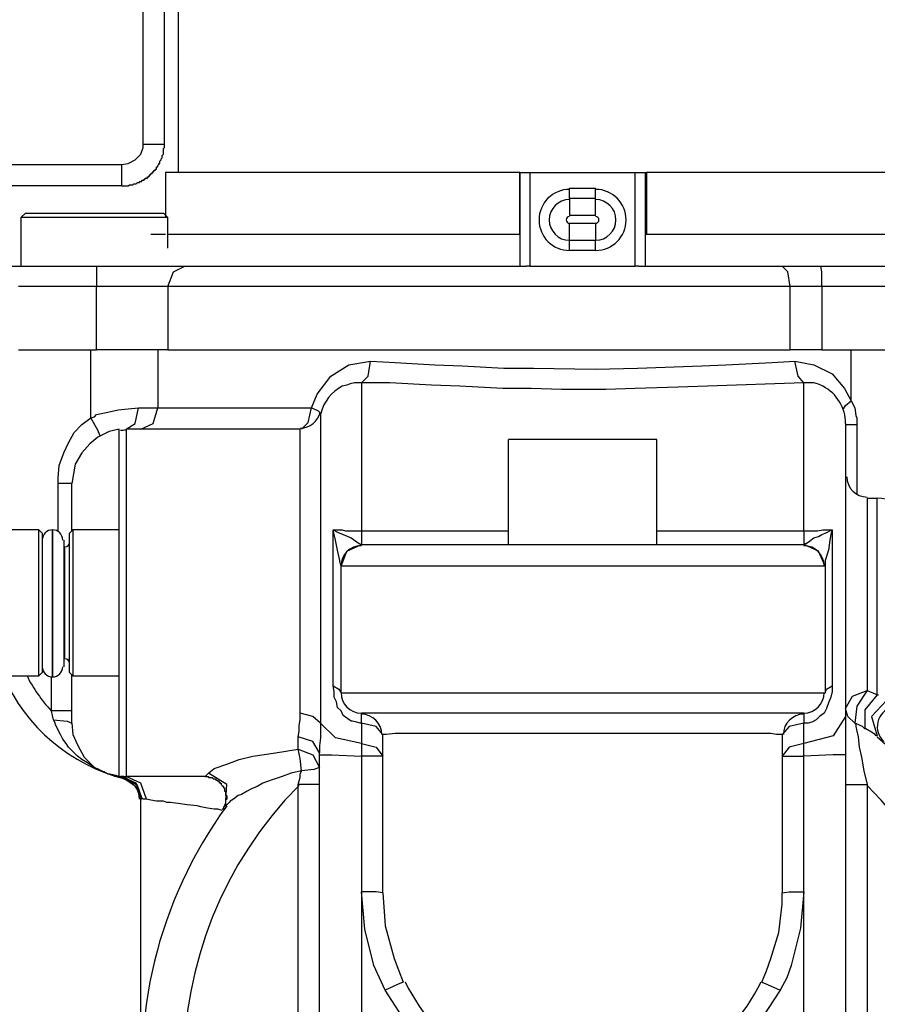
# Model space of a CAD drawing. Extents: x 1152 to 2559, y 156 to 782.
# Tile 65 of 111: x 2064.63 to 2067.17, y 511.51 to 514.44. Entities that reach past the tile are written whole.
import ezdxf

# ---------------------------------------------------------------- set-up
doc = ezdxf.new("R2010")
doc.units = 0
doc.header["$MEASUREMENT"] = 0
doc.layers.add('DISPENSER-SUMP', color=1, linetype='CONTINUOUS')

msp = doc.modelspace()

# ---------------------------------------------------------------- linework, layer by layer
at = {"layer": 'DISPENSER-SUMP', "color": 1, "linetype": 'Continuous'}
for p, q in [((2064.99216, 514.06981), (2064.99216, 514.62444)), ((2065.05603, 514.06981), (2065.05603, 514.62444)), ((2065.09636, 514.55721), (2065.09636, 513.98577)), ((2065.05603, 514.3051), (2065.05603, 514.30847)), ((2064.99216, 514.05972), (2064.99216, 514.06981)), ((2064.99216, 514.06981), (2065.03586, 514.06981)), ((2065.03586, 514.06981), (2065.05603, 514.06981)), ((2065.05603, 514.06644), (2065.05603, 514.06981)), ((2065.05603, 514.06308), (2065.05603, 514.06644)), ((2065.05603, 514.05972), (2065.05603, 514.06308)), ((2064.96863, 514.02275), (2064.98544, 514.03955)), ((2064.98544, 514.03955), (2064.99216, 514.05972)), ((2065.0493, 514.03619), (2065.05267, 514.03955)), ((2065.0493, 514.03283), (2065.0493, 514.03619)), ((2065.0493, 514.02947), (2065.0493, 514.03283)), ((2065.05267, 514.05636), (2065.05603, 514.05972)), ((2065.05267, 514.053), (2065.05267, 514.05636)), ((2065.05267, 514.04964), (2065.05267, 514.053)), ((2065.05267, 514.04628), (2065.05267, 514.04964)), ((2065.05267, 514.04291), (2065.05267, 514.04628)), ((2065.05267, 514.03955), (2065.05267, 514.04291)), ((2064.49467, 514.0093), (2064.92829, 514.0093)), ((2064.92829, 514.0093), (2064.94846, 514.01266)), ((2064.92829, 514.0093), (2064.92829, 513.96224)), ((2064.94846, 514.01266), (2064.96863, 514.02275)), ((2065.0325, 514.00258), (2065.03586, 514.00258)), ((2065.0325, 513.99922), (2065.0325, 514.00258)), ((2065.03586, 514.00594), (2065.03922, 514.0093)), ((2065.03586, 514.00258), (2065.03586, 514.00594)), ((2065.03922, 514.0093), (2065.03922, 514.01266)), ((2065.03922, 514.01266), (2065.04258, 514.01266)), ((2065.04258, 514.01938), (2065.04594, 514.02275)), ((2065.04258, 514.01602), (2065.04258, 514.01938)), ((2065.04258, 514.01266), (2065.04258, 514.01602)), ((2065.04594, 514.02611), (2065.0493, 514.02947)), ((2065.04594, 514.02275), (2065.04594, 514.02611)), ((2065.00897, 513.97232), (2065.00897, 513.97569)), ((2065.00897, 513.97569), (2065.01233, 513.97569)), ((2065.01233, 513.97905), (2065.01569, 513.97905)), ((2065.01233, 513.97569), (2065.01233, 513.97905)), ((2065.01569, 513.98241), (2065.01905, 513.98241)), ((2065.01569, 513.97905), (2065.01569, 513.98241)), ((2065.01905, 513.98241), (2065.01905, 513.98577)), ((2065.01905, 513.98577), (2065.02241, 513.98577)), ((2065.02241, 513.98913), (2065.02577, 513.98913)), ((2065.02241, 513.98577), (2065.02241, 513.98913)), ((2065.02577, 513.99249), (2065.02914, 513.99249)), ((2065.02577, 513.98913), (2065.02577, 513.99249)), ((2065.02914, 513.99249), (2065.02914, 513.99585)), ((2065.02914, 513.99585), (2065.0325, 513.99585)), ((2065.0325, 513.99585), (2065.0325, 513.99922)), ((2065.08628, 513.98577), (2065.05939, 513.98577)), ((2065.05939, 513.98577), (2065.05939, 513.85468)), ((2065.16023, 513.98577), (2065.08628, 513.98577)), ((2065.28124, 513.98577), (2065.16023, 513.98577)), ((2065.44595, 513.98577), (2065.28124, 513.98577)), ((2065.64427, 513.98577), (2065.44595, 513.98577)), ((2065.86613, 513.98577), (2065.64427, 513.98577)), ((2066.11151, 513.98577), (2065.86613, 513.98577)), ((2066.11151, 513.80089), (2066.11151, 513.98577)), ((2066.11151, 513.98577), (2066.12159, 513.98577)), ((2066.11151, 513.98577), (2066.11151, 513.70677)), ((2066.12159, 513.98577), (2066.14176, 513.98577)), ((2066.14176, 513.98577), (2066.45437, 513.98577)), ((2066.14176, 513.98577), (2066.14176, 513.70677)), ((2066.45437, 513.98577), (2066.47454, 513.98577)), ((2066.45437, 513.70677), (2066.45437, 513.98577)), ((2066.47454, 513.98577), (2066.48463, 513.98577)), ((2066.48463, 513.70677), (2066.48463, 513.98577)), ((2066.48463, 513.98577), (2066.48799, 513.98577)), ((2066.48799, 513.98577), (2066.48799, 513.80089)), ((2066.73001, 513.98577), (2066.48799, 513.98577)), ((2066.95186, 513.98577), (2066.73001, 513.98577)), ((2067.15018, 513.98577), (2066.95186, 513.98577)), ((2067.31489, 513.98577), (2067.15018, 513.98577)), ((2064.92829, 513.94543), (2064.49467, 513.94543)), ((2064.92829, 513.96224), (2064.92829, 513.94543)), ((2064.92829, 513.94543), (2064.93166, 513.94543)), ((2064.93166, 513.94543), (2064.93502, 513.94543)), ((2064.93502, 513.94543), (2064.93838, 513.94543)), ((2064.93838, 513.94543), (2064.94174, 513.94543)), ((2064.94174, 513.94543), (2064.9451, 513.94543)), ((2064.9451, 513.94543), (2064.94846, 513.94543)), ((2064.94846, 513.94543), (2064.95182, 513.94879)), ((2064.95182, 513.94879), (2064.95519, 513.94879)), ((2064.95519, 513.94879), (2064.95855, 513.94879)), ((2064.95855, 513.94879), (2064.96191, 513.94879)), ((2064.96191, 513.94879), (2064.96527, 513.95216)), ((2064.96527, 513.95216), (2064.96863, 513.95216)), ((2064.96863, 513.95216), (2064.97199, 513.95216)), ((2064.97199, 513.95216), (2064.97535, 513.95552)), ((2064.97535, 513.95552), (2064.97872, 513.95552)), ((2064.97872, 513.95552), (2064.98208, 513.95552)), ((2064.98208, 513.95552), (2064.98208, 513.95888)), ((2064.98208, 513.95888), (2064.98544, 513.95888)), ((2064.98544, 513.95888), (2064.9888, 513.95888)), ((2064.9888, 513.95888), (2064.9888, 513.96224)), ((2064.9888, 513.96224), (2064.99216, 513.96224)), ((2064.99216, 513.96224), (2064.99552, 513.96224)), ((2064.99552, 513.96224), (2064.99552, 513.9656)), ((2064.99552, 513.9656), (2064.99888, 513.9656)), ((2064.99888, 513.9656), (2064.99888, 513.96896)), ((2064.99888, 513.96896), (2065.00225, 513.96896)), ((2065.00225, 513.96896), (2065.00561, 513.96896)), ((2065.00561, 513.96896), (2065.00561, 513.97232)), ((2065.00561, 513.97232), (2065.00897, 513.97232)), ((2066.25941, 513.91854), (2066.25941, 513.93871)), ((2066.25941, 513.93871), (2066.33672, 513.93871)), ((2066.25941, 513.90846), (2066.25941, 513.91854)), ((2066.33672, 513.91854), (2066.33672, 513.93871)), ((2066.33672, 513.90846), (2066.33672, 513.91854)), ((2066.25941, 513.90846), (2066.25941, 513.88829)), ((2066.33672, 513.90846), (2066.25941, 513.90846)), ((2066.25941, 513.88829), (2066.25941, 513.85804)), ((2066.33672, 513.88829), (2066.33672, 513.90846)), ((2066.33672, 513.85804), (2066.33672, 513.88829)), ((2064.64257, 513.86476), (2064.62913, 513.85131)), ((2064.64257, 513.86476), (2064.66947, 513.86476)), ((2064.66947, 513.86476), (2064.74678, 513.86476)), ((2064.74678, 513.86476), (2064.84762, 513.86476)), ((2064.84762, 513.86476), (2064.95182, 513.86476)), ((2064.95182, 513.86476), (2065.02577, 513.86476)), ((2065.02577, 513.86476), (2065.05267, 513.86476)), ((2065.06611, 513.85131), (2065.05267, 513.86476)), ((2066.33672, 513.85804), (2066.25941, 513.85804)), ((2064.6493, 513.85131), (2064.62913, 513.85131)), ((2064.62913, 513.85131), (2064.62913, 513.70677)), ((2064.7098, 513.85131), (2064.6493, 513.85131)), ((2064.80056, 513.85131), (2064.7098, 513.85131)), ((2064.89804, 513.85131), (2064.80056, 513.85131)), ((2064.98544, 513.85131), (2064.89804, 513.85131)), ((2065.04594, 513.85131), (2064.98544, 513.85131)), ((2065.06611, 513.85131), (2065.04594, 513.85131)), ((2065.06611, 513.76056), (2065.06611, 513.85131)), ((2066.25941, 513.83451), (2066.33672, 513.83451)), ((2066.25941, 513.80089), (2066.25941, 513.83451)), ((2066.33672, 513.83451), (2066.33672, 513.80089)), ((2065.02577, 513.80089), (2065.01569, 513.80089)), ((2065.05939, 513.80089), (2065.02577, 513.80089)), ((2065.15687, 513.80089), (2065.06611, 513.80089)), ((2065.28796, 513.80089), (2065.15687, 513.80089)), ((2065.45603, 513.80089), (2065.28796, 513.80089)), ((2065.65436, 513.80089), (2065.45603, 513.80089)), ((2065.87621, 513.80089), (2065.65436, 513.80089)), ((2066.11151, 513.80089), (2065.87621, 513.80089)), ((2066.25941, 513.78409), (2066.25941, 513.80089)), ((2066.33672, 513.80089), (2066.33672, 513.78409)), ((2066.76026, 513.80089), (2066.48463, 513.80089)), ((2067.01237, 513.80089), (2066.76026, 513.80089)), ((2067.23086, 513.80089), (2067.01237, 513.80089)), ((2066.25941, 513.78409), (2066.33672, 513.78409)), ((2066.25941, 513.774), (2066.25941, 513.78409)), ((2066.25941, 513.75383), (2066.25941, 513.774)), ((2066.33672, 513.774), (2066.33672, 513.78409)), ((2066.33672, 513.75383), (2066.33672, 513.774)), ((2066.33672, 513.75383), (2066.25941, 513.75383)), ((2064.59215, 513.70677), (2064.70644, 513.70677)), ((2064.70644, 513.70677), (2064.85434, 513.70677)), ((2064.85434, 513.70677), (2065.00225, 513.70677)), ((2064.85434, 513.70677), (2064.85434, 513.68997)), ((2064.85434, 513.68997), (2064.85434, 513.64627)), ((2065.00225, 513.70677), (2065.11653, 513.70677)), ((2065.06611, 513.64627), (2065.08292, 513.68997)), ((2065.08292, 513.68997), (2065.11653, 513.70677)), ((2065.11653, 513.70677), (2065.27452, 513.70677)), ((2065.27452, 513.70677), (2065.45603, 513.70677)), ((2065.45603, 513.70677), (2065.6678, 513.70677)), ((2065.6678, 513.70677), (2065.89302, 513.70677)), ((2065.89302, 513.70677), (2066.13168, 513.70677)), ((2066.1384, 513.70677), (2066.13168, 513.70677)), ((2066.14176, 513.70677), (2066.1384, 513.70677)), ((2066.14176, 513.70677), (2066.15185, 513.70677)), ((2066.15185, 513.70677), (2066.29975, 513.70677)), ((2066.29975, 513.70677), (2066.44429, 513.70677)), ((2066.44429, 513.70677), (2066.45437, 513.70677)), ((2066.4611, 513.70677), (2066.45437, 513.70677)), ((2066.46446, 513.70677), (2066.4611, 513.70677)), ((2066.46446, 513.70677), (2066.68295, 513.70677)), ((2066.68295, 513.70677), (2066.89136, 513.70677)), ((2066.90816, 513.68997), (2066.89136, 513.70677)), ((2066.89136, 513.70677), (2066.9485, 513.70677)), ((2066.91489, 513.64627), (2066.90816, 513.68997)), ((2066.9485, 513.70677), (2067.00564, 513.70677)), ((2067.00564, 513.70677), (2067.45943, 513.70677)), ((2067.009, 513.68997), (2067.00564, 513.70677)), ((2067.009, 513.64627), (2067.009, 513.68997)), ((2064.73333, 513.64627), (2064.62241, 513.64627)), ((2064.85434, 513.64627), (2064.73333, 513.64627)), ((2064.97535, 513.64627), (2064.85434, 513.64627)), ((2064.85434, 513.45803), (2064.85434, 513.64627)), ((2065.06611, 513.64627), (2064.97535, 513.64627)), ((2065.06611, 513.64627), (2065.06611, 513.45803)), ((2065.23418, 513.64627), (2065.06611, 513.64627)), ((2065.43251, 513.64627), (2065.23418, 513.64627)), ((2065.65436, 513.64627), (2065.43251, 513.64627)), ((2065.89974, 513.64627), (2065.65436, 513.64627)), ((2066.15521, 513.64627), (2065.89974, 513.64627)), ((2066.41404, 513.64627), (2066.15521, 513.64627)), ((2066.6695, 513.64627), (2066.41404, 513.64627)), ((2066.91489, 513.64627), (2066.6695, 513.64627)), ((2066.96195, 513.64627), (2066.91489, 513.64627)), ((2066.91489, 513.45803), (2066.91489, 513.64627)), ((2067.009, 513.64627), (2066.96195, 513.64627)), ((2067.009, 513.64627), (2067.009, 513.45803)), ((2067.46279, 513.64627), (2067.009, 513.64627)), ((2064.62241, 513.45803), (2064.73333, 513.45803)), ((2064.73333, 513.45803), (2064.85434, 513.45803)), ((2064.83754, 513.25635), (2064.83754, 513.45803)), ((2064.97535, 513.45803), (2064.85434, 513.45803)), ((2065.06611, 513.45803), (2064.97535, 513.45803)), ((2065.03586, 513.45803), (2065.03586, 513.2866)), ((2065.06611, 513.45803), (2065.23418, 513.45803)), ((2065.06611, 513.45803), (2065.23418, 513.45803)), ((2065.23418, 513.45803), (2065.43251, 513.45803)), ((2065.23418, 513.45803), (2065.43251, 513.45803)), ((2065.43251, 513.45803), (2065.65436, 513.45803)), ((2065.43251, 513.45803), (2065.65436, 513.45803)), ((2065.65436, 513.45803), (2065.89974, 513.45803)), ((2065.65436, 513.45803), (2065.89974, 513.45803)), ((2065.89974, 513.45803), (2066.15521, 513.45803)), ((2065.89974, 513.45803), (2066.15521, 513.45803)), ((2066.15521, 513.45803), (2066.41404, 513.45803)), ((2066.15521, 513.45803), (2066.41404, 513.45803)), ((2066.41404, 513.45803), (2066.6695, 513.45803)), ((2066.41404, 513.45803), (2066.6695, 513.45803)), ((2066.6695, 513.45803), (2066.91489, 513.45803)), ((2066.6695, 513.45803), (2066.91489, 513.45803)), ((2066.96195, 513.45803), (2066.91489, 513.45803)), ((2067.009, 513.45803), (2066.96195, 513.45803)), ((2067.009, 513.45803), (2067.46279, 513.45803)), ((2067.0964, 513.30677), (2067.0964, 513.45803)), ((2065.60394, 513.41433), (2065.6678, 513.42442)), ((2065.66108, 513.38072), (2065.6678, 513.42442)), ((2065.6678, 513.42442), (2065.74175, 513.42105)), ((2065.74175, 513.42105), (2065.8594, 513.41433)), ((2066.72329, 513.41433), (2066.8611, 513.42105)), ((2066.8611, 513.42105), (2066.92833, 513.42442)), ((2066.92833, 513.42442), (2066.98547, 513.41433)), ((2066.93842, 513.38072), (2066.92833, 513.42442)), ((2065.55015, 513.38072), (2065.60394, 513.41433)), ((2065.8594, 513.41433), (2065.94008, 513.41097)), ((2065.94008, 513.41097), (2066.06445, 513.40425)), ((2066.06445, 513.40425), (2066.15185, 513.40425)), ((2066.15185, 513.40425), (2066.33672, 513.40089)), ((2066.33672, 513.40089), (2066.4611, 513.40425)), ((2066.4611, 513.40425), (2066.6527, 513.41097)), ((2066.6527, 513.41097), (2066.72329, 513.41433)), ((2066.98547, 513.41433), (2067.03926, 513.38744)), ((2065.50982, 513.32693), (2065.55015, 513.38072)), ((2065.62074, 513.36055), (2065.6073, 513.35719)), ((2065.63083, 513.36055), (2065.62074, 513.36055)), ((2065.64091, 513.36055), (2065.63083, 513.36055)), ((2065.64091, 513.36055), (2065.66108, 513.38072)), ((2065.64091, 513.36055), (2065.64091, 513.32357)), ((2065.72495, 513.36055), (2065.64091, 513.36055)), ((2065.84932, 513.35383), (2065.72495, 513.36055)), ((2066.95522, 513.36055), (2066.6695, 513.35046)), ((2066.95522, 513.36055), (2066.93842, 513.38072)), ((2066.95522, 513.32357), (2066.95522, 513.36055)), ((2066.96531, 513.36055), (2066.95522, 513.36055)), ((2066.97539, 513.36055), (2066.96531, 513.36055)), ((2066.98547, 513.36055), (2066.97539, 513.36055)), ((2066.99556, 513.35719), (2066.98547, 513.36055)), ((2067.03926, 513.38744), (2067.07623, 513.34374)), ((2065.59721, 513.35383), (2065.58377, 513.35046)), ((2065.6073, 513.35719), (2065.59721, 513.35383)), ((2065.93335, 513.35046), (2065.84932, 513.35383)), ((2066.06109, 513.34374), (2065.93335, 513.35046)), ((2066.14512, 513.34374), (2066.06109, 513.34374)), ((2066.23588, 513.34038), (2066.14512, 513.34374)), ((2066.36698, 513.34038), (2066.23588, 513.34038)), ((2066.45437, 513.34374), (2066.36698, 513.34038)), ((2066.58211, 513.3471), (2066.45437, 513.34374)), ((2066.6695, 513.35046), (2066.58211, 513.3471)), ((2067.00564, 513.35383), (2066.99556, 513.35719)), ((2067.01237, 513.35046), (2067.00564, 513.35383)), ((2067.07623, 513.34374), (2067.0964, 513.30677)), ((2065.49301, 513.2866), (2065.50982, 513.32693)), ((2065.64091, 513.32357), (2065.64091, 513.22945)), ((2066.95522, 513.22945), (2066.95522, 513.32357)), ((2067.07959, 513.29332), (2067.0964, 513.30677)), ((2067.0964, 513.30677), (2067.10649, 513.2866)), ((2064.85434, 513.26643), (2064.88796, 513.27315)), ((2064.88796, 513.27315), (2064.91821, 513.27987)), ((2064.91821, 513.27987), (2064.94846, 513.28324)), ((2064.94846, 513.28324), (2064.97872, 513.2866)), ((2064.96863, 513.23954), (2064.97872, 513.2866)), ((2064.97872, 513.2866), (2065.01233, 513.2866)), ((2065.01233, 513.2866), (2065.03586, 513.2866)), ((2065.02241, 513.23954), (2065.03586, 513.2866)), ((2065.03586, 513.2866), (2065.2409, 513.2866)), ((2065.2409, 513.2866), (2065.49301, 513.2866)), ((2065.48293, 513.2429), (2065.49301, 513.2866)), ((2065.51318, 513.27651), (2065.49301, 513.2866)), ((2065.5199, 513.26979), (2065.51318, 513.27651)), ((2067.07287, 513.28324), (2067.07959, 513.29332)), ((2067.10649, 513.2866), (2067.10985, 513.26307)), ((2064.81064, 513.23618), (2064.83754, 513.25635)), ((2064.83754, 513.25635), (2064.84762, 513.25971)), ((2064.8577, 513.21937), (2064.83754, 513.25635)), ((2064.84762, 513.25971), (2064.85434, 513.26643)), ((2065.46276, 513.22273), (2065.48293, 513.2429)), ((2065.5199, 513.26979), (2065.5199, 513.24626)), ((2065.5199, 513.24626), (2065.5199, 513.18239)), ((2067.10985, 513.26307), (2067.11321, 513.25635)), ((2067.11321, 513.25635), (2067.11321, 513.24962)), ((2067.11321, 513.24962), (2067.11321, 513.2429)), ((2067.11321, 513.2429), (2067.11321, 513.23618)), ((2064.77031, 513.18239), (2064.78712, 513.21265)), ((2064.78712, 513.21265), (2064.81064, 513.23618)), ((2064.86443, 513.20256), (2064.8577, 513.21937)), ((2064.89132, 513.21601), (2064.8577, 513.1992)), ((2064.92157, 513.22273), (2064.89132, 513.21601)), ((2064.92157, 513.1992), (2064.92157, 513.22273)), ((2064.94174, 513.22273), (2064.96863, 513.23954)), ((2064.94174, 513.22273), (2064.94174, 513.20256)), ((2065.4594, 513.22273), (2064.94174, 513.22273)), ((2064.98544, 513.22273), (2065.02241, 513.23954)), ((2065.4594, 513.20256), (2065.4594, 513.22273)), ((2065.64091, 513.22945), (2065.64091, 513.09164)), ((2066.95522, 513.09164), (2066.95522, 513.22945)), ((2067.07959, 513.23954), (2067.07959, 513.21601)), ((2067.07959, 513.23618), (2067.08968, 513.23618)), ((2067.07959, 513.21601), (2067.07959, 513.1555)), ((2067.08968, 513.23618), (2067.11321, 513.23618)), ((2067.11321, 513.23618), (2067.11321, 513.02777)), ((2064.8577, 513.1992), (2064.83417, 513.17903)), ((2064.92157, 513.1387), (2064.92157, 513.1992)), ((2064.94174, 513.20256), (2064.94174, 513.14206)), ((2065.4594, 513.14206), (2065.4594, 513.20256)), ((2066.51824, 513.19248), (2066.0779, 513.19248)), ((2066.0779, 512.87987), (2066.0779, 513.19248)), ((2066.51824, 512.87987), (2066.51824, 513.19248)), ((2064.75686, 513.15214), (2064.77031, 513.18239)), ((2064.83417, 513.17903), (2064.81064, 513.15214)), ((2065.5199, 513.18239), (2065.5199, 513.07819)), ((2067.07959, 513.1555), (2067.07959, 513.05802)), ((2064.74342, 513.11517), (2064.75686, 513.15214)), ((2064.81064, 513.15214), (2064.79048, 513.11853)), ((2064.92157, 513.04458), (2064.92157, 513.1387)), ((2064.94174, 513.14206), (2064.94174, 513.04458)), ((2065.4594, 513.04794), (2065.4594, 513.14206)), ((2064.74006, 513.07819), (2064.74342, 513.11517)), ((2064.79048, 513.11853), (2064.78039, 513.06138)), ((2064.74006, 513.06811), (2064.74006, 513.07819)), ((2064.74006, 513.06138), (2064.74006, 513.06811)), ((2065.5199, 513.07819), (2065.5199, 512.9471)), ((2065.64091, 513.09164), (2065.64091, 512.9202)), ((2066.95522, 512.9202), (2066.95522, 513.09164)), ((2064.77031, 513.06138), (2064.74006, 513.06138)), ((2064.74006, 512.9202), (2064.74006, 513.06138)), ((2064.78039, 513.06138), (2064.77031, 513.06138)), ((2064.78039, 512.99416), (2064.78039, 513.06138)), ((2064.92157, 512.9202), (2064.92157, 513.04458)), ((2064.94174, 513.04458), (2064.94174, 512.9202)), ((2065.4594, 512.92693), (2065.4594, 513.04794)), ((2067.07959, 513.05802), (2067.07959, 512.93365)), ((2067.14346, 513.01769), (2067.17371, 513.01769)), ((2067.14346, 513.01769), (2067.14346, 512.99752)), ((2067.17371, 512.99752), (2067.17371, 513.01769)), ((2064.78039, 512.9202), (2064.78039, 512.99416)), ((2067.14346, 512.99752), (2067.14346, 512.94037)), ((2067.17371, 512.93365), (2067.17371, 512.99752)), ((2064.68291, 512.92357), (2064.38375, 512.92357)), ((2064.68291, 512.9034), (2064.68291, 512.92357)), ((2064.693, 512.91348), (2064.68291, 512.92357)), ((2064.72325, 512.9034), (2064.72325, 512.92357)), ((2064.72325, 512.92357), (2064.72325, 512.9034)), ((2064.78375, 512.92357), (2064.77367, 512.91348)), ((2064.78375, 512.92357), (2064.78375, 512.9034)), ((2064.92157, 512.92357), (2064.78375, 512.92357)), ((2064.92157, 512.77903), (2064.92157, 512.9202)), ((2064.94174, 512.9202), (2064.94174, 512.77903)), ((2065.4594, 512.78911), (2065.4594, 512.92693)), ((2065.5199, 512.9471), (2065.5199, 512.79583)), ((2065.55688, 512.76894), (2065.55688, 512.92357)), ((2065.56024, 512.91012), (2065.55688, 512.92357)), ((2065.55688, 512.92357), (2065.57032, 512.91684)), ((2065.55688, 512.92357), (2065.5636, 512.92357)), ((2065.5636, 512.92357), (2065.57032, 512.92357)), ((2065.57032, 512.92357), (2065.57368, 512.92357)), ((2065.57368, 512.92357), (2065.58377, 512.92357)), ((2065.58377, 512.92357), (2065.59385, 512.9202)), ((2065.59385, 512.9202), (2065.60394, 512.9202)), ((2065.60394, 512.9202), (2065.61402, 512.9202)), ((2065.61402, 512.9202), (2065.62074, 512.9202)), ((2065.62074, 512.9202), (2065.62747, 512.9202)), ((2065.62747, 512.9202), (2065.63419, 512.9202)), ((2065.63419, 512.9202), (2065.64091, 512.9202)), ((2065.64091, 512.9202), (2065.64091, 512.89331)), ((2065.64091, 512.9202), (2066.0779, 512.9202)), ((2066.51824, 512.9202), (2066.95522, 512.9202)), ((2066.95522, 512.9202), (2066.95522, 512.89331)), ((2066.95522, 512.9202), (2066.97539, 512.9202)), ((2066.97539, 512.9202), (2066.99556, 512.9202)), ((2066.99556, 512.9202), (2067.01237, 512.92357)), ((2067.01237, 512.92357), (2067.02917, 512.92357)), ((2067.02581, 512.91684), (2067.03253, 512.9202)), ((2067.02917, 512.92357), (2067.0359, 512.92357)), ((2067.03253, 512.9202), (2067.03926, 512.92357)), ((2067.0359, 512.92357), (2067.03926, 512.92357)), ((2067.03926, 512.92357), (2067.0359, 512.91012)), ((2067.03926, 512.92357), (2067.03926, 512.76894)), ((2067.07959, 512.93365), (2067.07959, 512.78911)), ((2067.14346, 512.94037), (2067.14346, 512.84961)), ((2067.17371, 512.83953), (2067.17371, 512.93365)), ((2064.68291, 512.84289), (2064.68291, 512.9034)), ((2064.693, 512.91348), (2064.693, 512.89331)), ((2064.693, 512.89331), (2064.693, 512.83617)), ((2064.72325, 512.84289), (2064.72325, 512.9034)), ((2064.72325, 512.9034), (2064.72325, 512.84289)), ((2064.75686, 512.89331), (2064.75686, 512.86978)), ((2064.77367, 512.89331), (2064.77367, 512.91348)), ((2064.77367, 512.83617), (2064.77367, 512.89331)), ((2064.78375, 512.9034), (2064.78375, 512.84289)), ((2065.5636, 512.89331), (2065.56024, 512.91012)), ((2065.57032, 512.86306), (2065.5636, 512.89331)), ((2065.57032, 512.91684), (2065.58713, 512.91012)), ((2065.58713, 512.91012), (2065.61066, 512.90004)), ((2065.61066, 512.90004), (2065.63419, 512.88323)), ((2065.64091, 512.89331), (2065.64091, 512.87987)), ((2066.95522, 512.89331), (2066.95522, 512.87987)), ((2066.97203, 512.88995), (2066.98547, 512.90004)), ((2066.98547, 512.90004), (2066.99892, 512.9034)), ((2066.99892, 512.9034), (2067.009, 512.91012)), ((2067.009, 512.91012), (2067.01909, 512.91348)), ((2067.01909, 512.91348), (2067.02581, 512.91684)), ((2067.03253, 512.89331), (2067.02917, 512.86306)), ((2067.0359, 512.91012), (2067.03253, 512.89331)), ((2064.76022, 512.86978), (2064.75686, 512.86978)), ((2064.75686, 512.86978), (2064.75686, 512.79919)), ((2064.76022, 512.84961), (2064.76022, 512.86978)), ((2065.57705, 512.83281), (2065.57032, 512.86306)), ((2065.59721, 512.8597), (2065.64091, 512.87987)), ((2065.63419, 512.88323), (2065.64091, 512.87987)), ((2065.64091, 512.87987), (2065.66444, 512.87987)), ((2065.66444, 512.87987), (2065.72831, 512.87987)), ((2065.72831, 512.87987), (2065.83251, 512.87987)), ((2065.83251, 512.87987), (2065.97033, 512.87987)), ((2065.97033, 512.87987), (2066.12832, 512.87987)), ((2066.12832, 512.87987), (2066.29975, 512.87987)), ((2066.29975, 512.87987), (2066.46782, 512.87987)), ((2066.46782, 512.87987), (2066.6258, 512.87987)), ((2066.6258, 512.87987), (2066.76362, 512.87987)), ((2066.76362, 512.87987), (2066.86783, 512.87987)), ((2066.86783, 512.87987), (2066.93169, 512.87987)), ((2066.93169, 512.87987), (2066.95522, 512.87987)), ((2066.99892, 512.8597), (2066.95522, 512.87987)), ((2066.95522, 512.87987), (2066.95858, 512.87987)), ((2066.95858, 512.87987), (2066.95858, 512.88323)), ((2066.95858, 512.88323), (2066.96195, 512.88323)), ((2066.96195, 512.88323), (2066.97203, 512.88995)), ((2067.02917, 512.86306), (2067.01909, 512.83281)), ((2064.68291, 512.7555), (2064.68291, 512.84289)), ((2064.693, 512.83617), (2064.693, 512.75213)), ((2064.72325, 512.84289), (2064.72325, 512.7555)), ((2064.72325, 512.7555), (2064.72325, 512.84289)), ((2064.76022, 512.78911), (2064.76022, 512.84961)), ((2064.77367, 512.75213), (2064.77367, 512.83617)), ((2064.78375, 512.84289), (2064.78375, 512.7555)), ((2065.57705, 512.82945), (2065.57705, 512.83281)), ((2065.58041, 512.816), (2065.59721, 512.8597)), ((2067.01909, 512.816), (2066.99892, 512.8597)), ((2067.01909, 512.83281), (2067.01909, 512.82945)), ((2067.14346, 512.84961), (2067.14346, 512.73869)), ((2067.17371, 512.7286), (2067.17371, 512.83953)), ((2065.58041, 512.816), (2065.57705, 512.82945)), ((2065.58041, 512.43952), (2065.58041, 512.816)), ((2065.60058, 512.816), (2065.58041, 512.816)), ((2065.66108, 512.816), (2065.60058, 512.816)), ((2065.75856, 512.816), (2065.66108, 512.816)), ((2065.88966, 512.816), (2065.75856, 512.816)), ((2066.04428, 512.816), (2065.88966, 512.816)), ((2066.21235, 512.816), (2066.04428, 512.816)), ((2066.38378, 512.816), (2066.21235, 512.816)), ((2066.55185, 512.816), (2066.38378, 512.816)), ((2066.70648, 512.816), (2066.55185, 512.816)), ((2066.83757, 512.816), (2066.70648, 512.816)), ((2066.93505, 512.816), (2066.83757, 512.816)), ((2066.99556, 512.816), (2066.93505, 512.816)), ((2067.01909, 512.816), (2066.99556, 512.816)), ((2067.01909, 512.82945), (2067.01909, 512.816)), ((2067.01909, 512.816), (2067.01909, 512.43952)), ((2064.75686, 512.79919), (2064.75686, 512.70507)), ((2064.76022, 512.70507), (2064.76022, 512.78911)), ((2064.92157, 512.63448), (2064.92157, 512.77903)), ((2064.94174, 512.77903), (2064.94174, 512.63112)), ((2065.4594, 512.64457), (2065.4594, 512.78911)), ((2065.5199, 512.79583), (2065.5199, 512.63785)), ((2067.07959, 512.78911), (2067.07959, 512.64121)), ((2064.68291, 512.65801), (2064.68291, 512.7555)), ((2064.693, 512.75213), (2064.693, 512.66138)), ((2064.72325, 512.7555), (2064.72325, 512.65801)), ((2064.72325, 512.65801), (2064.72325, 512.7555)), ((2064.77367, 512.66138), (2064.77367, 512.75213)), ((2064.78375, 512.7555), (2064.78375, 512.65801)), ((2065.55688, 512.61096), (2065.55688, 512.76894)), ((2067.03926, 512.76894), (2067.03926, 512.61096)), ((2067.14346, 512.73869), (2067.14346, 512.62776)), ((2067.17371, 512.61096), (2067.17371, 512.7286)), ((2064.75686, 512.70507), (2064.75686, 512.61096)), ((2064.76022, 512.6244), (2064.76022, 512.70507)), ((2064.68291, 512.57062), (2064.68291, 512.65801)), ((2064.693, 512.66138), (2064.693, 512.57734)), ((2064.72325, 512.57062), (2064.72325, 512.65801)), ((2064.72325, 512.65801), (2064.72325, 512.57062)), ((2064.77367, 512.57734), (2064.77367, 512.66138)), ((2064.78375, 512.65801), (2064.78375, 512.57062)), ((2064.92157, 512.49331), (2064.92157, 512.63448)), ((2064.94174, 512.63112), (2064.94174, 512.49331)), ((2065.4594, 512.50339), (2065.4594, 512.64457)), ((2065.5199, 512.63785), (2065.5199, 512.48322)), ((2067.07959, 512.64121), (2067.07959, 512.49667)), ((2067.14346, 512.62776), (2067.14346, 512.52356)), ((2064.75686, 512.61096), (2064.75686, 512.54373)), ((2064.76022, 512.5639), (2064.76022, 512.6244)), ((2065.55688, 512.45969), (2065.55688, 512.61096)), ((2067.03926, 512.61096), (2067.03926, 512.45969)), ((2067.17371, 512.51011), (2067.17371, 512.61096)), ((2064.68291, 512.51011), (2064.68291, 512.57062)), ((2064.693, 512.57734), (2064.693, 512.5202)), ((2064.72325, 512.51011), (2064.72325, 512.57062)), ((2064.72325, 512.57062), (2064.72325, 512.51011)), ((2064.77367, 512.5202), (2064.77367, 512.57734)), ((2064.78375, 512.57062), (2064.78375, 512.51011)), ((2064.75686, 512.54373), (2064.76022, 512.54373)), ((2064.75686, 512.54373), (2064.75686, 512.51684)), ((2064.76022, 512.54373), (2064.76022, 512.5639)), ((2064.68291, 512.48994), (2064.68291, 512.51011)), ((2064.693, 512.5202), (2064.693, 512.50003)), ((2064.72325, 512.51011), (2064.72325, 512.48658)), ((2064.72325, 512.48658), (2064.72325, 512.51011)), ((2064.77367, 512.50003), (2064.77367, 512.5202)), ((2064.78375, 512.51011), (2064.78375, 512.48994)), ((2067.14346, 512.52356), (2067.14346, 512.44625)), ((2067.17371, 512.4328), (2067.17371, 512.51011)), ((2064.38375, 512.48994), (2064.68291, 512.48994)), ((2064.68291, 512.48994), (2064.693, 512.50003)), ((2064.71989, 512.38574), (2064.71989, 512.48658)), ((2064.77367, 512.50003), (2064.78375, 512.48994)), ((2064.78039, 512.41935), (2064.78039, 512.49331)), ((2064.78375, 512.48994), (2064.92157, 512.48994)), ((2064.92157, 512.36893), (2064.92157, 512.49331)), ((2064.94174, 512.49331), (2064.94174, 512.36893)), ((2065.4594, 512.37902), (2065.4594, 512.50339)), ((2065.5199, 512.48322), (2065.5199, 512.34877)), ((2067.07959, 512.49667), (2067.07959, 512.36893)), ((2065.56024, 512.44288), (2065.55688, 512.45969)), ((2065.55688, 512.45969), (2065.57368, 512.44961)), ((2067.02245, 512.44961), (2067.03926, 512.45969)), ((2067.03926, 512.45969), (2067.03926, 512.44288)), ((2065.56024, 512.42608), (2065.56024, 512.44288)), ((2065.56696, 512.41263), (2065.56024, 512.42608)), ((2065.57368, 512.44961), (2065.58041, 512.43952)), ((2065.58041, 512.43952), (2065.60058, 512.43952)), ((2065.60058, 512.43952), (2065.66108, 512.43952)), ((2065.66108, 512.43952), (2065.75856, 512.43952)), ((2065.75856, 512.43952), (2065.88966, 512.43952)), ((2065.88966, 512.43952), (2066.04428, 512.43952)), ((2066.04428, 512.43952), (2066.21235, 512.43952)), ((2066.21235, 512.43952), (2066.38378, 512.43952)), ((2066.38378, 512.43952), (2066.55185, 512.43952)), ((2066.55185, 512.43952), (2066.70648, 512.43952)), ((2066.70648, 512.43952), (2066.83757, 512.43952)), ((2066.83757, 512.43952), (2066.93505, 512.43952)), ((2066.93505, 512.43952), (2066.99556, 512.43952)), ((2066.99556, 512.43952), (2067.01909, 512.43952)), ((2067.01909, 512.43952), (2067.02245, 512.44961)), ((2067.0359, 512.42608), (2067.02917, 512.40927)), ((2067.03926, 512.44288), (2067.0359, 512.42608)), ((2067.07959, 512.39246), (2067.09976, 512.42944)), ((2067.09976, 512.42944), (2067.14346, 512.44625)), ((2067.14346, 512.44625), (2067.11321, 512.39919)), ((2067.17371, 512.4328), (2067.13674, 512.3891)), ((2067.14346, 512.44625), (2067.15018, 512.44288)), ((2067.15018, 512.44288), (2067.16027, 512.43952)), ((2067.16027, 512.43952), (2067.16699, 512.43616)), ((2067.16699, 512.43616), (2067.17371, 512.4328)), ((2067.17371, 512.4328), (2067.17708, 512.4328)), ((2064.78039, 512.34877), (2064.78039, 512.41935)), ((2065.57032, 512.39583), (2065.56696, 512.41263)), ((2065.58041, 512.38574), (2065.57032, 512.39583)), ((2067.02917, 512.40927), (2067.02245, 512.39246)), ((2067.11321, 512.39919), (2067.10649, 512.34877)), ((2067.20061, 512.41599), (2067.15691, 512.36893)), ((2064.76359, 512.38574), (2064.71989, 512.38574)), ((2064.72325, 512.3723), (2064.71989, 512.38574)), ((2064.72661, 512.35885), (2064.72325, 512.3723)), ((2064.78039, 512.38574), (2064.76359, 512.38574)), ((2064.92157, 512.27145), (2064.92157, 512.36893)), ((2064.94174, 512.36893), (2064.94174, 512.27145)), ((2065.4594, 512.35885), (2065.4594, 512.37902)), ((2065.49637, 512.36893), (2065.4594, 512.37902)), ((2065.5199, 512.34877), (2065.49637, 512.36893)), ((2065.58713, 512.3723), (2065.58041, 512.38574)), ((2065.60058, 512.36221), (2065.58713, 512.3723)), ((2065.64091, 512.36893), (2065.64091, 512.37902)), ((2065.66444, 512.37902), (2065.64091, 512.37902)), ((2065.64091, 512.34877), (2065.64091, 512.36893)), ((2065.72831, 512.37902), (2065.66444, 512.37902)), ((2065.83251, 512.37902), (2065.72831, 512.37902)), ((2065.97033, 512.37902), (2065.83251, 512.37902)), ((2066.12832, 512.37902), (2065.97033, 512.37902)), ((2066.29975, 512.37902), (2066.12832, 512.37902)), ((2066.46782, 512.37902), (2066.29975, 512.37902)), ((2066.6258, 512.37902), (2066.46782, 512.37902)), ((2066.76362, 512.37902), (2066.6258, 512.37902)), ((2066.86783, 512.37902), (2066.76362, 512.37902)), ((2066.93169, 512.37902), (2066.86783, 512.37902)), ((2066.95522, 512.37902), (2066.93169, 512.37902)), ((2066.95522, 512.37902), (2066.95522, 512.36893)), ((2066.95522, 512.36893), (2066.95522, 512.34877)), ((2067.00228, 512.36893), (2066.9922, 512.35885)), ((2067.01573, 512.37902), (2067.00228, 512.36893)), ((2067.02245, 512.39246), (2067.01573, 512.37902)), ((2067.07959, 512.36893), (2067.04262, 512.31179)), ((2067.08632, 512.36893), (2067.07959, 512.39246)), ((2067.07959, 512.36893), (2067.07959, 512.31515)), ((2067.10649, 512.34877), (2067.08632, 512.36893)), ((2067.13674, 512.3891), (2067.13674, 512.33196)), ((2067.15691, 512.36893), (2067.17371, 512.31179)), ((2064.72661, 512.35885), (2064.76695, 512.35549)), ((2064.72997, 512.35213), (2064.72661, 512.35885)), ((2064.73333, 512.34204), (2064.72997, 512.35213)), ((2064.73669, 512.33532), (2064.73333, 512.34204)), ((2064.74006, 512.3286), (2064.73669, 512.33532)), ((2064.76695, 512.35549), (2064.78039, 512.34877)), ((2064.78039, 512.34877), (2064.78375, 512.31515)), ((2065.45603, 512.34204), (2065.4594, 512.35885)), ((2065.45603, 512.32524), (2065.45603, 512.34204)), ((2065.5199, 512.34877), (2065.5199, 512.3286)), ((2065.5636, 512.30507), (2065.5199, 512.34877)), ((2065.61066, 512.35549), (2065.60058, 512.36221)), ((2065.61402, 512.35549), (2065.61066, 512.35549)), ((2065.62747, 512.35213), (2065.61402, 512.35549)), ((2065.63755, 512.34877), (2065.62747, 512.35213)), ((2065.64091, 512.34877), (2065.63755, 512.34877)), ((2065.64091, 512.34877), (2065.64091, 512.31851)), ((2065.68461, 512.33868), (2065.64091, 512.34877)), ((2065.70478, 512.31515), (2065.68461, 512.33868)), ((2066.91152, 512.33868), (2066.89136, 512.31515)), ((2066.95522, 512.34877), (2066.91152, 512.33868)), ((2066.96867, 512.34877), (2066.95522, 512.34877)), ((2066.95522, 512.31851), (2066.95522, 512.34877)), ((2066.97875, 512.35213), (2066.96867, 512.34877)), ((2066.9922, 512.35885), (2066.97875, 512.35213)), ((2067.11657, 512.3454), (2067.10649, 512.34877)), ((2067.10649, 512.34877), (2067.10985, 512.3454)), ((2067.10985, 512.3454), (2067.10985, 512.33868)), ((2067.10985, 512.33868), (2067.11321, 512.32524)), ((2067.12329, 512.34204), (2067.11657, 512.3454)), ((2067.13002, 512.33868), (2067.12329, 512.34204)), ((2067.13674, 512.33196), (2067.13002, 512.33868)), ((2064.74678, 512.31515), (2064.74006, 512.3286)), ((2064.7535, 512.30171), (2064.74678, 512.31515)), ((2064.78375, 512.31515), (2064.7972, 512.2849)), ((2065.45267, 512.30843), (2065.45603, 512.32524)), ((2065.49637, 512.29498), (2065.45267, 512.30843)), ((2065.45267, 512.28826), (2065.45267, 512.30843)), ((2065.5199, 512.30507), (2065.51654, 512.28154)), ((2065.5199, 512.3286), (2065.5199, 512.30507)), ((2065.64091, 512.28826), (2065.5636, 512.30507)), ((2065.64091, 512.31851), (2065.64091, 512.28826)), ((2065.70478, 512.16725), (2065.70478, 512.31515)), ((2065.70814, 512.31515), (2065.70478, 512.31515)), ((2065.71486, 512.31515), (2065.70814, 512.31515)), ((2065.74175, 512.31851), (2065.71486, 512.31515)), ((2065.76192, 512.31851), (2065.74175, 512.31851)), ((2065.78545, 512.31851), (2065.76192, 512.31851)), ((2065.8426, 512.31851), (2065.78545, 512.31851)), ((2065.87621, 512.31851), (2065.8426, 512.31851)), ((2065.91319, 512.31851), (2065.87621, 512.31851)), ((2065.99386, 512.31851), (2065.91319, 512.31851)), ((2066.03756, 512.31851), (2065.99386, 512.31851)), ((2066.08126, 512.31851), (2066.03756, 512.31851)), ((2066.17874, 512.31851), (2066.08126, 512.31851)), ((2066.2258, 512.31851), (2066.17874, 512.31851)), ((2066.27958, 512.31851), (2066.2258, 512.31851)), ((2066.37706, 512.31851), (2066.27958, 512.31851)), ((2066.42748, 512.31851), (2066.37706, 512.31851)), ((2066.47454, 512.31851), (2066.42748, 512.31851)), ((2066.56866, 512.31851), (2066.47454, 512.31851)), ((2066.61236, 512.31851), (2066.56866, 512.31851)), ((2066.6527, 512.31851), (2066.61236, 512.31851)), ((2066.73001, 512.31851), (2066.6527, 512.31851)), ((2066.76026, 512.31851), (2066.73001, 512.31851)), ((2066.79051, 512.31851), (2066.76026, 512.31851)), ((2066.8174, 512.31851), (2066.79051, 512.31851)), ((2066.84093, 512.31851), (2066.8174, 512.31851)), ((2066.85774, 512.31851), (2066.84093, 512.31851)), ((2066.87455, 512.31515), (2066.85774, 512.31851)), ((2066.88463, 512.31515), (2066.87455, 512.31515)), ((2066.89136, 512.31515), (2066.88463, 512.31515)), ((2066.89136, 512.31515), (2066.89136, 512.16725)), ((2066.95522, 512.28826), (2066.95522, 512.31851)), ((2067.04262, 512.31179), (2066.95522, 512.28826)), ((2067.07959, 512.31515), (2067.07959, 512.25465)), ((2067.11321, 512.32524), (2067.11657, 512.30843)), ((2067.11657, 512.30843), (2067.11993, 512.27818)), ((2067.1401, 512.33196), (2067.13674, 512.33196)), ((2067.15691, 512.32187), (2067.1401, 512.33196)), ((2067.16699, 512.31515), (2067.15691, 512.32187)), ((2067.17035, 512.31179), (2067.16699, 512.31515)), ((2067.17371, 512.31179), (2067.17035, 512.31179)), ((2064.76359, 512.28826), (2064.7535, 512.30171)), ((2064.77031, 512.27818), (2064.76359, 512.28826)), ((2064.78375, 512.26473), (2064.77031, 512.27818)), ((2064.7972, 512.2849), (2064.81737, 512.24792)), ((2065.45267, 512.27145), (2065.45267, 512.28826)), ((2065.51654, 512.26137), (2065.49637, 512.29498)), ((2065.51654, 512.28154), (2065.51654, 512.26137)), ((2065.64091, 512.28826), (2065.68461, 512.27818)), ((2065.64091, 512.28826), (2065.64091, 512.27145)), ((2065.68461, 512.27818), (2065.70478, 512.25128)), ((2066.91152, 512.27818), (2066.89136, 512.25128)), ((2066.95522, 512.28826), (2066.91152, 512.27818)), ((2066.95522, 512.27145), (2066.95522, 512.28826)), ((2067.11993, 512.27818), (2067.12665, 512.24792)), ((2064.7972, 512.25128), (2064.78375, 512.26473)), ((2064.81064, 512.2412), (2064.7972, 512.25128)), ((2064.81737, 512.24792), (2064.84762, 512.21767)), ((2064.92157, 512.21095), (2064.92157, 512.27145)), ((2064.94174, 512.27145), (2064.94174, 512.21095)), ((2065.27788, 512.2412), (2065.31822, 512.25128)), ((2065.31822, 512.25128), (2065.38545, 512.26137)), ((2065.38545, 512.26137), (2065.45267, 512.27145)), ((2065.45267, 512.27145), (2065.49637, 512.25465)), ((2065.4594, 512.24456), (2065.45267, 512.27145)), ((2065.49637, 512.25465), (2065.51654, 512.21767)), ((2065.51654, 512.25801), (2065.51654, 512.26137)), ((2065.51654, 512.25465), (2065.51654, 512.25801)), ((2065.51654, 512.25465), (2065.55352, 512.25465)), ((2065.51654, 510.71848), (2065.51654, 512.25465)), ((2065.55352, 512.25465), (2065.64091, 512.25128)), ((2065.64091, 512.27145), (2065.64091, 512.25128)), ((2065.64091, 512.25128), (2065.64091, 511.84792)), ((2065.68461, 512.25128), (2065.64091, 512.25128)), ((2065.70478, 512.25128), (2065.68461, 512.25128)), ((2066.89136, 512.25128), (2066.91152, 512.25128)), ((2066.91152, 512.25128), (2066.95522, 512.25128)), ((2066.95522, 512.25128), (2066.95522, 512.27145)), ((2067.04262, 512.25465), (2066.95522, 512.25128)), ((2066.95522, 511.84792), (2066.95522, 512.25128)), ((2067.07959, 512.25465), (2067.04262, 512.25465)), ((2067.07959, 512.25465), (2067.07959, 510.71848)), ((2067.12665, 512.24792), (2067.13338, 512.20759)), ((2064.82745, 512.23112), (2064.81064, 512.2412)), ((2064.83754, 512.22439), (2064.82745, 512.23112)), ((2064.84762, 512.21767), (2064.83754, 512.22439)), ((2064.84762, 512.21767), (2064.8846, 512.20086)), ((2064.86107, 512.21095), (2064.84762, 512.21767)), ((2065.20393, 512.21431), (2065.24427, 512.22775)), ((2065.24427, 512.22775), (2065.27788, 512.2412)), ((2065.46276, 512.20759), (2065.4594, 512.24456)), ((2065.51654, 512.21767), (2065.49973, 512.21095)), ((2064.87115, 512.20422), (2064.86107, 512.21095)), ((2064.87787, 512.20422), (2064.87115, 512.20422)), ((2064.88123, 512.20086), (2064.87787, 512.20422)), ((2064.8846, 512.20086), (2064.88123, 512.20086)), ((2064.88796, 512.1975), (2064.8846, 512.20086)), ((2064.8846, 512.20086), (2064.91149, 512.19414)), ((2064.89132, 512.1975), (2064.88796, 512.1975)), ((2064.89804, 512.19414), (2064.89132, 512.1975)), ((2064.90476, 512.19414), (2064.89804, 512.19414)), ((2064.90813, 512.19078), (2064.90476, 512.19414)), ((2064.92157, 512.19078), (2064.90813, 512.19078)), ((2064.91149, 512.19414), (2064.92157, 512.19078)), ((2064.92157, 512.19078), (2064.92157, 512.21095)), ((2064.93166, 512.18742), (2064.92157, 512.19078)), ((2064.93502, 512.19078), (2064.92829, 512.19078)), ((2064.97199, 512.17061), (2064.92829, 512.19078)), ((2064.93838, 512.18742), (2064.93502, 512.19078)), ((2064.94174, 512.21095), (2064.94174, 512.19078)), ((2064.98544, 512.17061), (2064.94174, 512.19078)), ((2065.17704, 512.19078), (2064.94174, 512.19078)), ((2065.17704, 512.19078), (2065.1804, 512.19414)), ((2065.17704, 512.19078), (2065.1804, 512.19078)), ((2065.1804, 512.19414), (2065.18376, 512.1975)), ((2065.1804, 512.19078), (2065.18376, 512.19078)), ((2065.18376, 512.1975), (2065.18712, 512.20086)), ((2065.18376, 512.19078), (2065.18712, 512.19078)), ((2065.18712, 512.20086), (2065.20393, 512.21431)), ((2065.2409, 512.16725), (2065.18712, 512.20086)), ((2065.18712, 512.19078), (2065.18712, 512.18742)), ((2065.40561, 512.19078), (2065.37536, 512.18069)), ((2065.43251, 512.20086), (2065.40561, 512.19078)), ((2065.46276, 512.20759), (2065.43251, 512.20086)), ((2065.4594, 512.1975), (2065.46276, 512.20759)), ((2065.4594, 512.18742), (2065.4594, 512.1975)), ((2065.49973, 512.21095), (2065.46276, 512.20759)), ((2067.13338, 512.20759), (2067.14346, 512.16725)), ((2064.93838, 512.18742), (2064.93166, 512.18742)), ((2064.97535, 512.16389), (2064.93838, 512.18742)), ((2064.93838, 512.18406), (2064.93838, 512.18742)), ((2064.93838, 512.18406), (2064.97199, 512.16053)), ((2064.9888, 512.12691), (2064.97199, 512.17061)), ((2064.97199, 512.16053), (2064.98544, 512.12019)), ((2064.9888, 512.12691), (2064.97535, 512.16389)), ((2065.00225, 512.12355), (2064.98544, 512.17061)), ((2065.18712, 512.18742), (2065.19048, 512.18742)), ((2065.19048, 512.18742), (2065.19385, 512.18742)), ((2065.19385, 512.18742), (2065.19721, 512.18742)), ((2065.19721, 512.18742), (2065.20057, 512.18406)), ((2065.20057, 512.18406), (2065.20393, 512.18406)), ((2065.20393, 512.18406), (2065.20729, 512.18406)), ((2065.20729, 512.18406), (2065.20729, 512.18069)), ((2065.20729, 512.18069), (2065.21065, 512.18069)), ((2065.21065, 512.18069), (2065.21401, 512.17733)), ((2065.21401, 512.17733), (2065.21738, 512.17733)), ((2065.21738, 512.17733), (2065.21738, 512.17397)), ((2065.21738, 512.17397), (2065.22074, 512.17397)), ((2065.22074, 512.17397), (2065.22074, 512.17061)), ((2065.22074, 512.17061), (2065.2241, 512.17061)), ((2065.2241, 512.17061), (2065.2241, 512.16725)), ((2065.2241, 512.16725), (2065.22746, 512.16389)), ((2065.22746, 512.16389), (2065.23082, 512.16053)), ((2065.23082, 512.16053), (2065.23082, 512.15717)), ((2065.23754, 512.10338), (2065.2409, 512.16725)), ((2065.33166, 512.16053), (2065.31486, 512.1538)), ((2065.34847, 512.17061), (2065.33166, 512.16053)), ((2065.37536, 512.18069), (2065.34847, 512.17061)), ((2065.45267, 512.16725), (2065.45603, 512.17733)), ((2065.49637, 512.16725), (2065.45267, 512.16725)), ((2065.45267, 510.71848), (2065.45267, 512.16725)), ((2065.45603, 512.17733), (2065.4594, 512.18742)), ((2065.51654, 512.16725), (2065.49637, 512.16725)), ((2065.70478, 512.03952), (2065.70478, 512.16725)), ((2066.89136, 512.16725), (2066.89136, 512.03952)), ((2067.07959, 512.16725), (2067.09976, 512.16725)), ((2067.09976, 512.16725), (2067.14346, 512.16725)), ((2067.14346, 512.16725), (2067.14346, 510.71848)), ((2065.23082, 512.15717), (2065.23418, 512.15717)), ((2065.23418, 512.15717), (2065.23418, 512.1538)), ((2065.23418, 512.1538), (2065.23418, 512.15044)), ((2065.23418, 512.15044), (2065.23418, 512.14708)), ((2065.23418, 512.14708), (2065.23754, 512.14708)), ((2065.23754, 512.14708), (2065.23754, 512.14372)), ((2065.23754, 512.14372), (2065.23754, 512.14036)), ((2065.23754, 512.14036), (2065.23754, 512.137)), ((2065.23754, 512.137), (2065.23754, 512.13364)), ((2065.23754, 512.13364), (2065.2409, 512.13364)), ((2065.2409, 512.13364), (2065.2409, 512.13027)), ((2065.2409, 512.13027), (2065.2409, 512.12691)), ((2065.27452, 512.13364), (2065.26107, 512.12355)), ((2065.2846, 512.137), (2065.27452, 512.13364)), ((2065.30141, 512.14708), (2065.2846, 512.137)), ((2065.31486, 512.1538), (2065.30141, 512.14708)), ((2064.9888, 512.12691), (2064.98544, 512.12355)), ((2064.98544, 511.89834), (2064.98544, 512.12355)), ((2064.98544, 512.12355), (2064.98544, 512.12019)), ((2064.98544, 512.12019), (2064.98544, 512.12355)), ((2064.99216, 512.12355), (2064.9888, 512.12691)), ((2064.99888, 512.12355), (2064.99216, 512.12355)), ((2065.00225, 512.12355), (2064.99888, 512.12355)), ((2065.01569, 512.12019), (2065.00225, 512.12355)), ((2065.0325, 512.11683), (2065.01569, 512.12019)), ((2065.04258, 512.11683), (2065.0325, 512.11683)), ((2065.05267, 512.11683), (2065.04258, 512.11683)), ((2065.06275, 512.11347), (2065.05267, 512.11683)), ((2065.07283, 512.11347), (2065.06275, 512.11347)), ((2065.09636, 512.11011), (2065.07283, 512.11347)), ((2065.12326, 512.10674), (2065.09636, 512.11011)), ((2065.15351, 512.10338), (2065.12326, 512.10674)), ((2065.16359, 512.10002), (2065.15351, 512.10338)), ((2065.23418, 512.10674), (2065.23418, 512.10338)), ((2065.23754, 512.10674), (2065.23418, 512.10674)), ((2065.23418, 512.10338), (2065.23418, 512.10002)), ((2065.2409, 512.12355), (2065.23754, 512.12019)), ((2065.23754, 512.12019), (2065.23754, 512.11683)), ((2065.23754, 512.11683), (2065.23754, 512.11347)), ((2065.23754, 512.11347), (2065.23754, 512.11011)), ((2065.23754, 512.11011), (2065.23754, 512.10674)), ((2065.2409, 512.10674), (2065.23754, 512.10338)), ((2065.2409, 512.12691), (2065.2409, 512.12355)), ((2065.24763, 512.11347), (2065.2409, 512.10674)), ((2065.25099, 512.11683), (2065.24763, 512.11347)), ((2065.26107, 512.12355), (2065.25099, 512.11683)), ((2065.18376, 512.09666), (2065.16359, 512.10002)), ((2065.20393, 512.0933), (2065.18376, 512.09666)), ((2065.21401, 512.0933), (2065.20393, 512.0933)), ((2065.22746, 512.08994), (2065.21401, 512.0933)), ((2065.23082, 512.0933), (2065.22746, 512.0933)), ((2065.23082, 512.10002), (2065.23082, 512.09666)), ((2065.23418, 512.10002), (2065.23082, 512.10002)), ((2065.23082, 512.09666), (2065.23082, 512.0933)), ((2065.70478, 511.93531), (2065.70478, 512.03952)), ((2066.89136, 512.03952), (2066.89136, 511.93531)), ((2065.70478, 511.87145), (2065.70478, 511.93531)), ((2066.89136, 511.93531), (2066.89136, 511.87145)), ((2064.98544, 511.70338), (2064.98544, 511.89834)), ((2065.70478, 511.84455), (2065.70478, 511.87145)), ((2066.89136, 511.87145), (2066.89136, 511.84455)), ((2065.651, 511.73699), (2065.64091, 511.84792)), ((2065.64091, 511.84792), (2065.64091, 510.77899)), ((2065.68461, 511.84792), (2065.64091, 511.84792)), ((2065.70478, 511.84455), (2065.68461, 511.84792)), ((2065.70478, 511.84455), (2065.7115, 511.74707)), ((2066.89136, 511.84455), (2066.91152, 511.84792)), ((2066.89136, 511.82775), (2066.89136, 511.84455)), ((2066.91152, 511.84792), (2066.95522, 511.84792)), ((2066.95522, 511.84792), (2066.94514, 511.74035)), ((2066.95522, 510.77899), (2066.95522, 511.84792)), ((2066.88127, 511.72691), (2066.89136, 511.81094)), ((2066.89136, 511.81094), (2066.89136, 511.82775)), ((2065.67789, 511.62942), (2065.651, 511.73699)), ((2065.7115, 511.74707), (2065.73839, 511.64959)), ((2066.85774, 511.64959), (2066.88127, 511.72691)), ((2066.94514, 511.74035), (2066.91825, 511.62942)), ((2064.98544, 511.54539), (2064.98544, 511.70338)), ((2065.73839, 511.64959), (2065.75184, 511.61262)), ((2066.8443, 511.61262), (2066.85774, 511.64959)), ((2065.69469, 511.59245), (2065.67789, 511.62942)), ((2065.75184, 511.61262), (2065.76528, 511.579)), ((2066.83085, 511.579), (2066.8443, 511.61262)), ((2066.91825, 511.62942), (2066.9048, 511.59245)), ((2065.7115, 511.55547), (2065.69469, 511.59245)), ((2065.76528, 511.579), (2065.74848, 511.57228)), ((2066.83085, 511.579), (2066.84766, 511.57228)), ((2066.9048, 511.59245), (2066.88463, 511.55547)), ((2064.98544, 511.42774), (2064.98544, 511.54539)), ((2065.74848, 511.57228), (2065.7115, 511.55547)), ((2065.7989, 511.42102), (2065.7115, 511.55547)), ((2066.88463, 511.55547), (2066.79724, 511.42102)), ((2066.84766, 511.57228), (2066.88463, 511.55547))]:
    msp.add_line(p, q, dxfattribs=at)
for centre, radius, start, end in [((2066.25941, 513.84459), 0.09076, 90, 270), ((2066.33672, 513.84459), 0.09076, 270, 90), ((2066.25941, 513.84459), 0.06051, 90, 270), ((2066.33672, 513.84459), 0.06051, 270, 90), ((2066.25941, 513.84459), 0.01008, 90, 270), ((2066.33672, 513.84459), 0.01008, 270, 90), ((2065.64091, 513.23954), 0.12437, 117.25533, 165.96376), ((2066.95522, 513.23954), 0.12437, 0, 62.74467), ((2065.4594, 513.2866), 0.06051, 270, 347.47119), ((2064.94174, 513.06138), 0.15799, 90, 96.07246), ((2067.14346, 513.08155), 0.06051, 180, 270), ((2067.17371, 512.89331), 0.12437, 0, 90), ((2064.72325, 512.89331), 0.03025, 90, 180), ((2064.72325, 512.89331), 0.03025, 0, 90), ((2064.76022, 512.88659), 0.01345, 270, 0), ((2065.64091, 512.816), 0.06051, 90, 180), ((2066.95522, 512.816), 0.06051, 0, 90), ((2064.76022, 512.52692), 0.01345, 0, 90), ((2064.72325, 512.51684), 0.03025, 180, 270), ((2064.72325, 512.51684), 0.03025, 270, 0), ((2065.06947, 512.70507), 0.53783, 203.67054, 255.87681), ((2065.06947, 512.70507), 0.47396, 206.92768, 222.4105), ((2065.64091, 512.43952), 0.06051, 180, 270), ((2066.95522, 512.43952), 0.06051, 270, 0), ((2067.23422, 512.33868), 0.06051, 106.38954, 227.29061), ((2065.64091, 512.31515), 0.06051, 0, 90), ((2066.95522, 512.31515), 0.06051, 90, 180), ((2066.29975, 511.33026), 1.31095, 143.86462, 48.22014), ((2064.94174, 512.34877), 0.15799, 263.92754, 270), ((2064.92157, 512.12355), 0.06051, 0, 77.47119), ((2066.29975, 511.33026), 1.18658, 135.34446, 44.65554), ((2066.29975, 511.84455), 0.59161, 206.56505, 333.43495)]:
    msp.add_arc(centre, radius, start, end, dxfattribs=at)

doc.saveas('drawing.dxf')
